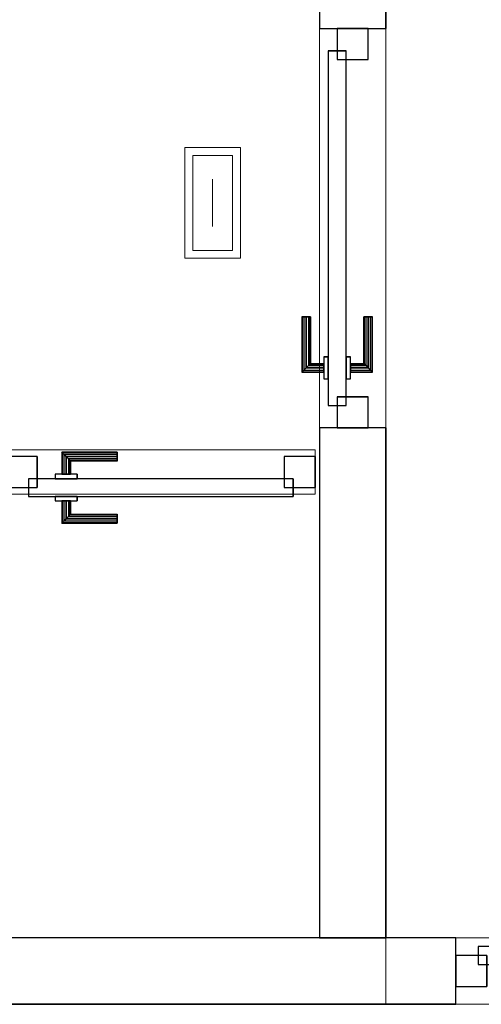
# Model space of a CAD drawing. Header units: metres. Extents: x 391.1 to 427.5, y 12.7 to 28.4.
# Tile 194 of 240: x 413.3 to 414.4, y 18.5 to 20.7. Entities that reach past the tile are written whole.
import ezdxf

# ---------------------------------------------------------------- set-up
doc = ezdxf.new("R2010")
doc.units = ezdxf.units.M
doc.layers.add('01_CARPINTERIA', color=5, linetype='Continuous', lineweight=25, true_color=0x0000ff)
for name, color, linetype, lineweight in [('A-DETL-GENF-OTLN', 7, 'Continuous', 18), ('A-GENM-____-OTLN', 7, 'Continuous', 18), ('A-WALL-____-MCUT', 7, 'Continuous', 25), ('A-WALL-____-OTLN', 7, 'Continuous', 25)]:
    doc.layers.add(name, color=color, linetype=linetype, lineweight=lineweight)

# ---------------------------------------------------------------- blocks, each defined once
blk = doc.blocks.new('Family - LONDR55-XX_ZZ-ARQ-CAA-M3D-Londres55-153381-01_ENLLUMENAT_PS1')
at = {"layer": '01_CARPINTERIA', "color": 161, "true_color": 0xaaaaff}
for p, q in [((0.4467, 0.1487), (0.4467, 0.15)), ((0.4467, 0.15), (0.4467, 0.1487)), ((0.5717, 0.15), (0.4467, 0.15)), ((0.4467, 0.145), (0.4467, 0.1487)), ((0.4467, 0.1487), (0.4467, 0.145)), ((0.5703, 0.1487), (0.4467, 0.1487)), ((0.5703, 0.1487), (0.4467, 0.1487)), ((0.4467, 0.14), (0.4467, 0.145)), ((0.4467, 0.145), (0.4467, 0.14)), ((0.5667, 0.145), (0.4467, 0.145)), ((0.5667, 0.145), (0.4467, 0.145)), ((0.4467, 0.135), (0.4467, 0.14)), ((0.4467, 0.14), (0.4467, 0.135)), ((0.4467, 0.14), (0.5617, 0.14)), ((0.5617, 0.14), (0.4467, 0.14)), ((0.4467, 0.135), (0.4467, 0.1313)), ((0.4467, 0.1313), (0.4467, 0.135)), ((0.5567, 0.135), (0.4467, 0.135)), ((0.5567, 0.135), (0.4467, 0.135)), ((0.553, 0.1313), (0.5567, 0.135)), ((0.5567, 0.135), (0.553, 0.1313)), ((0.5567, 0.135), (0.5617, 0.14)), ((0.5617, 0.14), (0.5567, 0.135)), ((0.5567, 0.1), (0.5567, 0.135)), ((0.5567, 0.1), (0.5567, 0.135)), ((0.5667, 0.145), (0.5617, 0.14)), ((0.5617, 0.14), (0.5667, 0.145)), ((0.5617, 0.14), (0.5617, 0.1)), ((0.5617, 0.1), (0.5617, 0.14)), ((0.5703, 0.1487), (0.5667, 0.145)), ((0.5667, 0.145), (0.5703, 0.1487)), ((0.5667, 0.1), (0.5667, 0.145)), ((0.5667, 0.1), (0.5667, 0.145)), ((0.5717, 0.15), (0.5703, 0.1487)), ((0.5703, 0.1487), (0.5717, 0.15)), ((0.5703, 0.1), (0.5703, 0.1487)), ((0.5703, 0.1), (0.5703, 0.1487)), ((0.5717, 0.1), (0.5717, 0.15)), ((0.4467, 0.1313), (0.4467, 0.13)), ((0.4467, 0.13), (0.4467, 0.1313)), ((0.553, 0.1313), (0.4467, 0.1313)), ((0.553, 0.1313), (0.4467, 0.1313)), ((0.5517, 0.13), (0.4467, 0.13)), ((0.5517, 0.13), (0.553, 0.1313)), ((0.553, 0.1313), (0.5517, 0.13)), ((0.5517, 0.1), (0.5517, 0.13)), ((0.553, 0.1), (0.553, 0.1313)), ((0.553, 0.1), (0.553, 0.1313)), ((0.6467, 0.09), (0.05, 0.09)), ((0.05, 0.09), (0.05, 0.05)), ((0.6467, 0.09), (0.05, 0.09)), ((0.05, 0.05), (0.05, 0.09)), ((0.5867, 0.1), (0.5367, 0.1)), ((0.5367, 0.1), (0.5367, 0.09)), ((0.5367, 0.09), (0.5367, 0.1)), ((0.5867, 0.1), (0.5367, 0.1)), ((0.5367, 0.09), (0.5867, 0.09)), ((0.5367, 0.09), (0.5867, 0.09)), ((0.553, 0.1), (0.5517, 0.1)), ((0.5517, 0.1), (0.553, 0.1)), ((0.5567, 0.1), (0.553, 0.1)), ((0.553, 0.1), (0.5567, 0.1)), ((0.5617, 0.1), (0.5567, 0.1)), ((0.5567, 0.1), (0.5617, 0.1)), ((0.5667, 0.1), (0.5617, 0.1)), ((0.5617, 0.1), (0.5667, 0.1)), ((0.5667, 0.1), (0.5703, 0.1)), ((0.5703, 0.1), (0.5667, 0.1)), ((0.5703, 0.1), (0.5717, 0.1)), ((0.5717, 0.1), (0.5703, 0.1)), ((0.5867, 0.09), (0.5867, 0.1)), ((0.5867, 0.09), (0.5867, 0.1)), ((0.6467, 0.05), (0.6467, 0.09)), ((0.6467, 0.05), (0.6467, 0.09)), ((0.07, 0.07), (0, 0.07)), ((0, 0.07), (0, 0)), ((0.07, 0.07), (0, 0.07)), ((0, 0), (0, 0.07)), ((0.07, 0), (0.07, 0.07)), ((0.07, 0), (0.07, 0.07)), ((0.6967, 0.07), (0.6267, 0.07)), ((0.6267, 0.07), (0.6267, 0)), ((0.6967, 0.07), (0.6267, 0.07)), ((0.6267, 0), (0.6267, 0.07)), ((0.6967, 0), (0.6967, 0.07)), ((0.6967, 0), (0.6967, 0.07)), ((0.05, 0.05), (0.6467, 0.05)), ((0.05, 0.05), (0.6467, 0.05)), ((0.5867, 0.05), (0.5367, 0.05)), ((0.5367, 0.05), (0.5367, 0.04)), ((0.5867, 0.05), (0.5367, 0.05)), ((0.5367, 0.04), (0.5367, 0.05)), ((0.5867, 0.04), (0.5867, 0.05)), ((0.5867, 0.04), (0.5867, 0.05)), ((0.5367, 0.04), (0.5867, 0.04)), ((0.5367, 0.04), (0.5867, 0.04)), ((0.553, 0.04), (0.5517, 0.04)), ((0.5517, 0.04), (0.553, 0.04)), ((0.5517, 0.01), (0.5517, 0.04)), ((0.5567, 0.04), (0.553, 0.04)), ((0.553, 0.04), (0.5567, 0.04)), ((0.553, 0.0087), (0.553, 0.04)), ((0.553, 0.0087), (0.553, 0.04)), ((0.5567, 0.04), (0.5617, 0.04)), ((0.5617, 0.04), (0.5567, 0.04)), ((0.5567, 0.005), (0.5567, 0.04)), ((0.5567, 0.005), (0.5567, 0.04)), ((0.5617, 0.04), (0.5667, 0.04)), ((0.5667, 0.04), (0.5617, 0.04)), ((0.5617, 0.04), (0.5617, 0)), ((0.5617, 0), (0.5617, 0.04)), ((0.5667, 0.04), (0.5703, 0.04)), ((0.5703, 0.04), (0.5667, 0.04)), ((0.5667, -0.005), (0.5667, 0.04)), ((0.5667, -0.005), (0.5667, 0.04)), ((0.5703, 0.04), (0.5717, 0.04)), ((0.5717, 0.04), (0.5703, 0.04)), ((0.5703, -0.0087), (0.5703, 0.04)), ((0.5703, -0.0087), (0.5703, 0.04)), ((0.5717, -0.01), (0.5717, 0.04)), ((0, 0), (0.07, 0)), ((0, 0), (0.07, 0)), ((0.4467, 0.0087), (0.4467, 0.01)), ((0.4467, 0.01), (0.4467, 0.0087)), ((0.4467, 0.01), (0.5517, 0.01)), ((0.4467, 0.005), (0.4467, 0.0087)), ((0.4467, 0.0087), (0.4467, 0.005)), ((0.4467, 0.0087), (0.553, 0.0087)), ((0.4467, 0.0087), (0.553, 0.0087)), ((0.4467, 0), (0.4467, 0.005)), ((0.4467, 0.005), (0.4467, 0)), ((0.4467, 0.005), (0.5567, 0.005)), ((0.4467, 0.005), (0.5567, 0.005)), ((0.4467, -0.005), (0.4467, 0)), ((0.5617, 0), (0.4467, 0)), ((0.4467, 0), (0.5617, 0)), ((0.553, 0.0087), (0.5517, 0.01)), ((0.5517, 0.01), (0.553, 0.0087)), ((0.5567, 0.005), (0.553, 0.0087)), ((0.553, 0.0087), (0.5567, 0.005)), ((0.5617, 0), (0.5567, 0.005)), ((0.5567, 0.005), (0.5617, 0)), ((0.6267, 0), (0.6967, 0)), ((0.6267, 0), (0.6967, 0)), ((0.4467, 0), (0.4467, -0.005)), ((0.4467, -0.005), (0.4467, -0.0087)), ((0.4467, -0.0087), (0.4467, -0.005)), ((0.4467, -0.005), (0.5667, -0.005)), ((0.4467, -0.005), (0.5667, -0.005)), ((0.4467, -0.0087), (0.4467, -0.01)), ((0.4467, -0.01), (0.4467, -0.0087)), ((0.4467, -0.0087), (0.5703, -0.0087)), ((0.4467, -0.0087), (0.5703, -0.0087)), ((0.4467, -0.01), (0.5717, -0.01)), ((0.5617, 0), (0.5667, -0.005)), ((0.5667, -0.005), (0.5617, 0)), ((0.5667, -0.005), (0.5703, -0.0087)), ((0.5703, -0.0087), (0.5667, -0.005)), ((0.5703, -0.0087), (0.5717, -0.01)), ((0.5717, -0.01), (0.5703, -0.0087))]:
    blk.add_line(p, q, dxfattribs=at)
blk = doc.blocks.new('Family - Porta PS-1-153382-01_ENLLUMENAT_PS1')
blk.add_blockref('Family - LONDR55-XX_ZZ-ARQ-CAA-M3D-Londres55-153381-01_ENLLUMENAT_PS1', (0, 0))
blk = doc.blocks.new('Family - LONDR55-XX_ZZ-ARQ-CAA-M3D-Londres55-153384-01_ENLLUMENAT_PS1')
at = {"layer": '01_CARPINTERIA', "color": 161, "true_color": 0xaaaaff}
for p, q in [((0.5879, 0.1487), (0.5879, 0.15)), ((0.5879, 0.15), (0.5879, 0.1487)), ((0.7129, 0.15), (0.5879, 0.15)), ((0.5879, 0.145), (0.5879, 0.1487)), ((0.5879, 0.1487), (0.5879, 0.145)), ((0.7116, 0.1487), (0.5879, 0.1487)), ((0.7116, 0.1487), (0.5879, 0.1487)), ((0.5879, 0.14), (0.5879, 0.145)), ((0.5879, 0.145), (0.5879, 0.14)), ((0.7079, 0.145), (0.5879, 0.145)), ((0.7079, 0.145), (0.5879, 0.145)), ((0.5879, 0.135), (0.5879, 0.14)), ((0.5879, 0.14), (0.5879, 0.135)), ((0.5879, 0.14), (0.7029, 0.14)), ((0.7029, 0.14), (0.5879, 0.14)), ((0.5879, 0.135), (0.5879, 0.1313)), ((0.5879, 0.1313), (0.5879, 0.135)), ((0.6979, 0.135), (0.5879, 0.135)), ((0.6979, 0.135), (0.5879, 0.135)), ((0.6943, 0.1313), (0.6979, 0.135)), ((0.6979, 0.135), (0.6943, 0.1313)), ((0.6979, 0.135), (0.7029, 0.14)), ((0.7029, 0.14), (0.6979, 0.135)), ((0.6979, 0.1), (0.6979, 0.135)), ((0.6979, 0.1), (0.6979, 0.135)), ((0.7079, 0.145), (0.7029, 0.14)), ((0.7029, 0.14), (0.7079, 0.145)), ((0.7029, 0.14), (0.7029, 0.1)), ((0.7029, 0.1), (0.7029, 0.14)), ((0.7116, 0.1487), (0.7079, 0.145)), ((0.7079, 0.145), (0.7116, 0.1487)), ((0.7079, 0.1), (0.7079, 0.145)), ((0.7079, 0.1), (0.7079, 0.145)), ((0.7129, 0.15), (0.7116, 0.1487)), ((0.7116, 0.1487), (0.7129, 0.15)), ((0.7116, 0.1), (0.7116, 0.1487)), ((0.7116, 0.1), (0.7116, 0.1487)), ((0.7129, 0.1), (0.7129, 0.15)), ((0.8253, 0.1487), (0.8239, 0.15)), ((0.8239, 0.15), (0.8239, 0.1)), ((0.8239, 0.15), (0.8253, 0.1487)), ((0.9489, 0.15), (0.8239, 0.15)), ((0.8289, 0.145), (0.8253, 0.1487)), ((0.8253, 0.1487), (0.8253, 0.1)), ((0.8253, 0.1487), (0.8253, 0.1)), ((0.8253, 0.1487), (0.8289, 0.145)), ((0.9489, 0.1487), (0.8253, 0.1487)), ((0.9489, 0.1487), (0.8253, 0.1487)), ((0.8339, 0.14), (0.8289, 0.145)), ((0.8289, 0.145), (0.8289, 0.1)), ((0.8289, 0.145), (0.8289, 0.1)), ((0.8289, 0.145), (0.8339, 0.14)), ((0.9489, 0.145), (0.8289, 0.145)), ((0.9489, 0.145), (0.8289, 0.145)), ((0.8339, 0.1), (0.8339, 0.14)), ((0.8339, 0.14), (0.8339, 0.1)), ((0.8339, 0.14), (0.8389, 0.135)), ((0.8389, 0.135), (0.8339, 0.14)), ((0.8339, 0.14), (0.9489, 0.14)), ((0.9489, 0.14), (0.8339, 0.14)), ((0.8389, 0.135), (0.8389, 0.1)), ((0.8389, 0.135), (0.8426, 0.1313)), ((0.8426, 0.1313), (0.8389, 0.135)), ((0.8389, 0.135), (0.8389, 0.1)), ((0.9489, 0.135), (0.8389, 0.135)), ((0.9489, 0.135), (0.8389, 0.135)), ((0.9489, 0.1487), (0.9489, 0.15)), ((0.9489, 0.15), (0.9489, 0.1487)), ((0.9489, 0.145), (0.9489, 0.1487)), ((0.9489, 0.1487), (0.9489, 0.145)), ((0.9489, 0.145), (0.9489, 0.14)), ((0.9489, 0.14), (0.9489, 0.145)), ((0.9489, 0.14), (0.9489, 0.135)), ((0.9489, 0.135), (0.9489, 0.14)), ((0.9489, 0.135), (0.9489, 0.1313)), ((0.9489, 0.1313), (0.9489, 0.135)), ((0.5879, 0.1313), (0.5879, 0.13)), ((0.5879, 0.13), (0.5879, 0.1313)), ((0.6943, 0.1313), (0.5879, 0.1313)), ((0.6943, 0.1313), (0.5879, 0.1313)), ((0.6929, 0.13), (0.5879, 0.13)), ((0.6929, 0.13), (0.6943, 0.1313)), ((0.6943, 0.1313), (0.6929, 0.13)), ((0.6929, 0.1), (0.6929, 0.13)), ((0.6943, 0.1), (0.6943, 0.1313)), ((0.6943, 0.1), (0.6943, 0.1313)), ((0.8426, 0.1313), (0.8426, 0.1)), ((0.8426, 0.1313), (0.8439, 0.13)), ((0.8439, 0.13), (0.8426, 0.1313)), ((0.8426, 0.1313), (0.8426, 0.1)), ((0.9489, 0.1313), (0.8426, 0.1313)), ((0.9489, 0.1313), (0.8426, 0.1313)), ((0.8439, 0.13), (0.8439, 0.1)), ((0.9489, 0.13), (0.8439, 0.13)), ((0.9489, 0.1313), (0.9489, 0.13)), ((0.9489, 0.13), (0.9489, 0.1313)), ((0.7679, 0.09), (0.05, 0.09)), ((0.05, 0.09), (0.05, 0.05)), ((0.7679, 0.09), (0.05, 0.09)), ((0.05, 0.09), (0.05, 0.05)), ((0.7279, 0.1), (0.6779, 0.1)), ((0.6779, 0.1), (0.6779, 0.09)), ((0.6779, 0.1), (0.6779, 0.09)), ((0.7279, 0.1), (0.6779, 0.1)), ((0.6779, 0.09), (0.7279, 0.09)), ((0.6779, 0.09), (0.7279, 0.09)), ((0.6943, 0.1), (0.6929, 0.1)), ((0.6929, 0.1), (0.6943, 0.1)), ((0.6979, 0.1), (0.6943, 0.1)), ((0.6943, 0.1), (0.6979, 0.1)), ((0.7029, 0.1), (0.6979, 0.1)), ((0.6979, 0.1), (0.7029, 0.1)), ((0.7079, 0.1), (0.7029, 0.1)), ((0.7029, 0.1), (0.7079, 0.1)), ((0.7079, 0.1), (0.7116, 0.1)), ((0.7116, 0.1), (0.7079, 0.1)), ((0.7116, 0.1), (0.7129, 0.1)), ((0.7129, 0.1), (0.7116, 0.1)), ((0.7279, 0.09), (0.7279, 0.1)), ((0.7279, 0.1), (0.7279, 0.09)), ((0.7679, 0.05), (0.7679, 0.09)), ((0.7679, 0.09), (0.7679, 0.05)), ((1.4869, 0.09), (0.7689, 0.09)), ((0.7689, 0.09), (0.7689, 0.05)), ((1.4869, 0.09), (0.7689, 0.09)), ((0.7689, 0.09), (0.7689, 0.05)), ((0.8589, 0.1), (0.8089, 0.1)), ((0.8089, 0.1), (0.8089, 0.09)), ((0.8089, 0.1), (0.8089, 0.09)), ((0.8589, 0.1), (0.8089, 0.1)), ((0.8089, 0.09), (0.8589, 0.09)), ((0.8089, 0.09), (0.8589, 0.09)), ((0.8253, 0.1), (0.8239, 0.1)), ((0.8239, 0.1), (0.8253, 0.1)), ((0.8289, 0.1), (0.8253, 0.1)), ((0.8253, 0.1), (0.8289, 0.1)), ((0.8339, 0.1), (0.8289, 0.1)), ((0.8289, 0.1), (0.8339, 0.1)), ((0.8389, 0.1), (0.8339, 0.1)), ((0.8339, 0.1), (0.8389, 0.1)), ((0.8389, 0.1), (0.8426, 0.1)), ((0.8426, 0.1), (0.8389, 0.1)), ((0.8426, 0.1), (0.8439, 0.1)), ((0.8439, 0.1), (0.8426, 0.1)), ((0.8589, 0.09), (0.8589, 0.1)), ((0.8589, 0.1), (0.8589, 0.09)), ((1.4869, 0.05), (1.4869, 0.09)), ((1.4869, 0.09), (1.4869, 0.05)), ((0.07, 0.07), (0, 0.07)), ((0, 0.07), (0, 0)), ((0.07, 0.07), (0, 0.07)), ((0, 0.07), (0, 0)), ((0.07, 0), (0.07, 0.07)), ((0.07, 0.07), (0.07, 0)), ((1.5369, 0.07), (1.4669, 0.07)), ((1.4669, 0.07), (1.4669, 0)), ((1.5369, 0.07), (1.4669, 0.07)), ((1.4669, 0.07), (1.4669, 0)), ((1.5369, 0), (1.5369, 0.07)), ((1.5369, 0.07), (1.5369, 0)), ((0.05, 0.05), (0.7679, 0.05)), ((0.05, 0.05), (0.7679, 0.05)), ((0.7279, 0.05), (0.6779, 0.05)), ((0.6779, 0.05), (0.6779, 0.04)), ((0.7279, 0.05), (0.6779, 0.05)), ((0.6779, 0.05), (0.6779, 0.04)), ((0.7279, 0.04), (0.7279, 0.05)), ((0.7279, 0.05), (0.7279, 0.04)), ((0.7979, 0.05), (0.7379, 0.05)), ((0.7379, 0.05), (0.7379, 0.02)), ((0.7979, 0.05), (0.7379, 0.05)), ((0.7379, 0.05), (0.7379, 0.02)), ((0.7689, 0.05), (1.4869, 0.05)), ((0.7689, 0.05), (1.4869, 0.05)), ((0.7979, 0.02), (0.7979, 0.05)), ((0.7979, 0.05), (0.7979, 0.02)), ((0.8589, 0.05), (0.8089, 0.05)), ((0.8089, 0.05), (0.8089, 0.04)), ((0.8589, 0.05), (0.8089, 0.05)), ((0.8089, 0.05), (0.8089, 0.04)), ((0.8589, 0.04), (0.8589, 0.05)), ((0.8589, 0.05), (0.8589, 0.04)), ((0.6779, 0.04), (0.7279, 0.04)), ((0.6779, 0.04), (0.7279, 0.04)), ((0.6943, 0.04), (0.6929, 0.04)), ((0.6929, 0.04), (0.6943, 0.04)), ((0.6929, 0.01), (0.6929, 0.04)), ((0.6979, 0.04), (0.6943, 0.04)), ((0.6943, 0.04), (0.6979, 0.04)), ((0.6943, 0.0087), (0.6943, 0.04)), ((0.6943, 0.0087), (0.6943, 0.04)), ((0.6979, 0.04), (0.7029, 0.04)), ((0.7029, 0.04), (0.6979, 0.04)), ((0.6979, 0.005), (0.6979, 0.04)), ((0.6979, 0.005), (0.6979, 0.04)), ((0.7029, 0.04), (0.7079, 0.04)), ((0.7079, 0.04), (0.7029, 0.04)), ((0.7029, 0.04), (0.7029, 0)), ((0.7029, 0), (0.7029, 0.04)), ((0.7079, 0.04), (0.7116, 0.04)), ((0.7116, 0.04), (0.7079, 0.04)), ((0.7079, -0.005), (0.7079, 0.04)), ((0.7079, -0.005), (0.7079, 0.04)), ((0.7116, 0.04), (0.7129, 0.04)), ((0.7129, 0.04), (0.7116, 0.04)), ((0.7116, -0.0087), (0.7116, 0.04)), ((0.7116, -0.0087), (0.7116, 0.04)), ((0.7129, -0.01), (0.7129, 0.04)), ((0.8089, 0.04), (0.8589, 0.04)), ((0.8089, 0.04), (0.8589, 0.04)), ((0.8253, 0.04), (0.8239, 0.04)), ((0.8239, 0.04), (0.8253, 0.04)), ((0.8239, 0.04), (0.8239, -0.01)), ((0.8289, 0.04), (0.8253, 0.04)), ((0.8253, 0.04), (0.8289, 0.04)), ((0.8253, 0.04), (0.8253, -0.0087)), ((0.8253, 0.04), (0.8253, -0.0087)), ((0.8289, 0.04), (0.8339, 0.04)), ((0.8339, 0.04), (0.8289, 0.04)), ((0.8289, 0.04), (0.8289, -0.005)), ((0.8289, 0.04), (0.8289, -0.005)), ((0.8339, 0.04), (0.8389, 0.04)), ((0.8389, 0.04), (0.8339, 0.04)), ((0.8339, 0), (0.8339, 0.04)), ((0.8339, 0.04), (0.8339, 0)), ((0.8389, 0.04), (0.8426, 0.04)), ((0.8426, 0.04), (0.8389, 0.04)), ((0.8389, 0.04), (0.8389, 0.005)), ((0.8389, 0.04), (0.8389, 0.005)), ((0.8426, 0.04), (0.8439, 0.04)), ((0.8439, 0.04), (0.8426, 0.04)), ((0.8426, 0.04), (0.8426, 0.0087)), ((0.8426, 0.04), (0.8426, 0.0087)), ((0.8439, 0.04), (0.8439, 0.01)), ((0, 0), (0.07, 0)), ((0, 0), (0.07, 0)), ((0.5879, 0.0087), (0.5879, 0.01)), ((0.5879, 0.01), (0.5879, 0.0087)), ((0.5879, 0.01), (0.6929, 0.01)), ((0.5879, 0.005), (0.5879, 0.0087)), ((0.5879, 0.0087), (0.5879, 0.005)), ((0.5879, 0.0087), (0.6943, 0.0087)), ((0.5879, 0.0087), (0.6943, 0.0087)), ((0.5879, 0), (0.5879, 0.005)), ((0.5879, 0.005), (0.5879, 0)), ((0.5879, 0.005), (0.6979, 0.005)), ((0.5879, 0.005), (0.6979, 0.005)), ((0.5879, -0.005), (0.5879, 0)), ((0.5879, 0), (0.5879, -0.005)), ((0.7029, 0), (0.5879, 0)), ((0.5879, 0), (0.7029, 0)), ((0.6943, 0.0087), (0.6929, 0.01)), ((0.6929, 0.01), (0.6943, 0.0087)), ((0.6979, 0.005), (0.6943, 0.0087)), ((0.6943, 0.0087), (0.6979, 0.005)), ((0.7029, 0), (0.6979, 0.005)), ((0.6979, 0.005), (0.7029, 0)), ((0.7029, 0), (0.7079, -0.005)), ((0.7379, 0.02), (0.7979, 0.02)), ((0.7379, 0.02), (0.7979, 0.02)), ((0.8389, 0.005), (0.8339, 0)), ((0.8339, 0), (0.8389, 0.005)), ((0.9489, 0), (0.8339, 0)), ((0.8339, 0), (0.9489, 0)), ((0.8426, 0.0087), (0.8389, 0.005)), ((0.8389, 0.005), (0.8426, 0.0087)), ((0.8389, 0.005), (0.9489, 0.005)), ((0.8389, 0.005), (0.9489, 0.005)), ((0.8439, 0.01), (0.8426, 0.0087)), ((0.8426, 0.0087), (0.8439, 0.01)), ((0.8426, 0.0087), (0.9489, 0.0087)), ((0.8426, 0.0087), (0.9489, 0.0087)), ((0.8439, 0.01), (0.9489, 0.01)), ((0.9489, 0.0087), (0.9489, 0.01)), ((0.9489, 0.01), (0.9489, 0.0087)), ((0.9489, 0.005), (0.9489, 0.0087)), ((0.9489, 0.0087), (0.9489, 0.005)), ((0.9489, 0.005), (0.9489, 0)), ((0.9489, 0), (0.9489, 0.005)), ((0.9489, 0), (0.9489, -0.005)), ((0.9489, -0.005), (0.9489, 0)), ((1.4669, 0), (1.5369, 0)), ((1.4669, 0), (1.5369, 0)), ((0.5879, -0.005), (0.5879, -0.0087)), ((0.5879, -0.0087), (0.5879, -0.005)), ((0.5879, -0.005), (0.7079, -0.005)), ((0.5879, -0.005), (0.7079, -0.005)), ((0.5879, -0.0087), (0.5879, -0.01)), ((0.5879, -0.01), (0.5879, -0.0087)), ((0.5879, -0.0087), (0.7116, -0.0087)), ((0.5879, -0.0087), (0.7116, -0.0087)), ((0.5879, -0.01), (0.7129, -0.01)), ((0.7079, -0.005), (0.7029, 0)), ((0.7079, -0.005), (0.7116, -0.0087)), ((0.7116, -0.0087), (0.7079, -0.005)), ((0.7116, -0.0087), (0.7129, -0.01)), ((0.7129, -0.01), (0.7116, -0.0087)), ((0.8239, -0.01), (0.8253, -0.0087)), ((0.8253, -0.0087), (0.8239, -0.01)), ((0.8239, -0.01), (0.9489, -0.01)), ((0.8253, -0.0087), (0.8289, -0.005)), ((0.8289, -0.005), (0.8253, -0.0087)), ((0.8253, -0.0087), (0.9489, -0.0087)), ((0.8253, -0.0087), (0.9489, -0.0087)), ((0.8289, -0.005), (0.8339, 0)), ((0.8339, 0), (0.8289, -0.005)), ((0.8289, -0.005), (0.9489, -0.005)), ((0.8289, -0.005), (0.9489, -0.005)), ((0.9489, -0.005), (0.9489, -0.0087)), ((0.9489, -0.0087), (0.9489, -0.005)), ((0.9489, -0.0087), (0.9489, -0.01)), ((0.9489, -0.01), (0.9489, -0.0087))]:
    blk.add_line(p, q, dxfattribs=at)
blk = doc.blocks.new('Family - Porta PS-1-153385-01_ENLLUMENAT_PS1')
blk.add_blockref('Family - LONDR55-XX_ZZ-ARQ-CAA-M3D-Londres55-153384-01_ENLLUMENAT_PS1', (0, 0))
blk = doc.blocks.new('Family - Evans P-1-153536-01_ENLLUMENAT_PS1')
at = {"layer": 'A-WALL-____-MCUT', "color": 253, "true_color": 0xaaaaaa}
for p, q in [((10.2432, 0.15), (6.4324, 0.15)), ((6.4324, 0.15), (6.4324, 0)), ((6.4324, 0), (10.2432, 0))]:
    blk.add_line(p, q, dxfattribs=at)
at = {"layer": 'A-WALL-____-OTLN', "color": 253, "true_color": 0xaaaaaa}
for p, q in [((6.4324, 0.15), (6.4324, 0)), ((6.4324, 0.15), (10.2432, 0.15)), ((6.4324, 0), (10.2432, 0))]:
    blk.add_line(p, q, dxfattribs=at)
at = {"layer": 'A-WALL-____-OTLN', "color": 253, "lineweight": 18, "true_color": 0xaaaaaa}
blk.add_line((0, 0), (10.2432, 0), dxfattribs=at)
blk = doc.blocks.new('Family - Vano de puerta PS-1-153538-01_ENLLUMENAT_PS1')
at = {"layer": 'A-GENM-____-OTLN', "color": 253, "true_color": 0xaaaaaa}
for p, q in [((414.3139, 18.6307), (414.3139, 18.4807)), ((415.8508, 18.6307), (414.3139, 18.6307)), ((414.3139, 18.6307), (414.3139, 18.4807)), ((414.3139, 18.6307), (415.8508, 18.6307)), ((415.8508, 18.4807), (415.8508, 18.6307)), ((415.8508, 18.6307), (415.8508, 18.4807)), ((414.3139, 18.4807), (415.8508, 18.4807)), ((415.8508, 18.4807), (414.3139, 18.4807))]:
    blk.add_line(p, q, dxfattribs=at)
blk = doc.blocks.new('Family - Evans P-1-153559-01_ENLLUMENAT_PS1')
at = {"layer": 'A-WALL-____-OTLN', "color": 253, "lineweight": 18, "true_color": 0xaaaaaa}
blk.add_line((0, 0), (3.3926, 0), dxfattribs=at)
blk = doc.blocks.new('Family - Vano de puerta PS-1-153563-01_ENLLUMENAT_PS1')
at = {"layer": 'A-GENM-____-OTLN', "color": 253, "true_color": 0xaaaaaa}
for p, q in [((413.9971, 19.7307), (413.3005, 19.7307)), ((413.3005, 19.7307), (413.3005, 19.6307)), ((413.3005, 19.7307), (413.9971, 19.7307)), ((413.3005, 19.6307), (413.3005, 19.7307)), ((413.9971, 19.6307), (413.9971, 19.7307)), ((413.9971, 19.6307), (413.9971, 19.7307)), ((413.3005, 19.6307), (413.9971, 19.6307)), ((413.9971, 19.6307), (413.3005, 19.6307))]:
    blk.add_line(p, q, dxfattribs=at)
blk = doc.blocks.new('Family - LONDR55-XX_ZZ-ARQ-CAA-M3D-Londres55-153580-01_ENLLUMENAT_PS1')
at = {"layer": '01_CARPINTERIA', "color": 161, "true_color": 0xaaaaff}
for p, q in [((0.1263, 0.1487), (0.125, 0.15)), ((0.125, 0.15), (0.125, 0.1)), ((0.125, 0.15), (0.1263, 0.1487)), ((0.25, 0.15), (0.125, 0.15)), ((0.13, 0.145), (0.1263, 0.1487)), ((0.1263, 0.1487), (0.1263, 0.1)), ((0.1263, 0.1487), (0.1263, 0.1)), ((0.1263, 0.1487), (0.13, 0.145)), ((0.25, 0.1487), (0.1263, 0.1487)), ((0.25, 0.1487), (0.1263, 0.1487)), ((0.135, 0.14), (0.13, 0.145)), ((0.13, 0.145), (0.13, 0.1)), ((0.13, 0.145), (0.13, 0.1)), ((0.13, 0.145), (0.135, 0.14)), ((0.25, 0.145), (0.13, 0.145)), ((0.25, 0.145), (0.13, 0.145)), ((0.135, 0.1), (0.135, 0.14)), ((0.135, 0.14), (0.135, 0.1)), ((0.135, 0.14), (0.14, 0.135)), ((0.14, 0.135), (0.135, 0.14)), ((0.135, 0.14), (0.25, 0.14)), ((0.25, 0.14), (0.135, 0.14)), ((0.14, 0.135), (0.14, 0.1)), ((0.14, 0.135), (0.1437, 0.1313)), ((0.1437, 0.1313), (0.14, 0.135)), ((0.14, 0.135), (0.14, 0.1)), ((0.25, 0.135), (0.14, 0.135)), ((0.25, 0.135), (0.14, 0.135)), ((0.25, 0.1487), (0.25, 0.15)), ((0.25, 0.15), (0.25, 0.1487)), ((0.25, 0.145), (0.25, 0.1487)), ((0.25, 0.1487), (0.25, 0.145)), ((0.25, 0.145), (0.25, 0.14)), ((0.25, 0.14), (0.25, 0.145)), ((0.25, 0.14), (0.25, 0.135)), ((0.25, 0.135), (0.25, 0.14)), ((0.25, 0.135), (0.25, 0.1313)), ((0.25, 0.1313), (0.25, 0.135)), ((0.1437, 0.1313), (0.1437, 0.1)), ((0.1437, 0.1313), (0.145, 0.13)), ((0.145, 0.13), (0.1437, 0.1313)), ((0.1437, 0.1313), (0.1437, 0.1)), ((0.25, 0.1313), (0.1437, 0.1313)), ((0.25, 0.1313), (0.1437, 0.1313)), ((0.145, 0.13), (0.145, 0.1)), ((0.25, 0.13), (0.145, 0.13)), ((0.25, 0.1313), (0.25, 0.13)), ((0.25, 0.13), (0.25, 0.1313)), ((0.85, 0.09), (0.05, 0.09)), ((0.05, 0.09), (0.05, 0.05)), ((0.85, 0.09), (0.05, 0.09)), ((0.05, 0.09), (0.05, 0.05)), ((0.16, 0.1), (0.11, 0.1)), ((0.11, 0.1), (0.11, 0.09)), ((0.11, 0.1), (0.11, 0.09)), ((0.16, 0.1), (0.11, 0.1)), ((0.11, 0.09), (0.16, 0.09)), ((0.11, 0.09), (0.16, 0.09)), ((0.1263, 0.1), (0.125, 0.1)), ((0.125, 0.1), (0.1263, 0.1)), ((0.13, 0.1), (0.1263, 0.1)), ((0.1263, 0.1), (0.13, 0.1)), ((0.135, 0.1), (0.13, 0.1)), ((0.13, 0.1), (0.135, 0.1)), ((0.14, 0.1), (0.135, 0.1)), ((0.135, 0.1), (0.14, 0.1)), ((0.14, 0.1), (0.1437, 0.1)), ((0.1437, 0.1), (0.14, 0.1)), ((0.1437, 0.1), (0.145, 0.1)), ((0.145, 0.1), (0.1437, 0.1)), ((0.16, 0.09), (0.16, 0.1)), ((0.16, 0.1), (0.16, 0.09)), ((0.85, 0.05), (0.85, 0.09)), ((0.85, 0.09), (0.85, 0.05)), ((0.07, 0.07), (0, 0.07)), ((0, 0.07), (0, 0)), ((0.07, 0.07), (0, 0.07)), ((0, 0.07), (0, 0)), ((0.07, 0), (0.07, 0.07)), ((0.07, 0.07), (0.07, 0)), ((0.9, 0.07), (0.83, 0.07)), ((0.83, 0.07), (0.83, 0)), ((0.9, 0.07), (0.83, 0.07)), ((0.83, 0.07), (0.83, 0)), ((0.9, 0), (0.9, 0.07)), ((0.9, 0.07), (0.9, 0)), ((0.05, 0.05), (0.85, 0.05)), ((0.05, 0.05), (0.85, 0.05)), ((0.16, 0.05), (0.11, 0.05)), ((0.11, 0.05), (0.11, 0.04)), ((0.16, 0.05), (0.11, 0.05)), ((0.11, 0.05), (0.11, 0.04)), ((0.16, 0.04), (0.16, 0.05)), ((0.16, 0.05), (0.16, 0.04)), ((0.11, 0.04), (0.16, 0.04)), ((0.11, 0.04), (0.16, 0.04)), ((0.1263, 0.04), (0.125, 0.04)), ((0.125, 0.04), (0.1263, 0.04)), ((0.125, 0.04), (0.125, -0.01)), ((0.13, 0.04), (0.1263, 0.04)), ((0.1263, 0.04), (0.13, 0.04)), ((0.1263, 0.04), (0.1263, -0.0087)), ((0.1263, 0.04), (0.1263, -0.0087)), ((0.13, 0.04), (0.135, 0.04)), ((0.135, 0.04), (0.13, 0.04)), ((0.13, 0.04), (0.13, -0.005)), ((0.13, 0.04), (0.13, -0.005)), ((0.135, 0.04), (0.14, 0.04)), ((0.14, 0.04), (0.135, 0.04)), ((0.135, 0), (0.135, 0.04)), ((0.135, 0.04), (0.135, 0)), ((0.14, 0.04), (0.1437, 0.04)), ((0.1437, 0.04), (0.14, 0.04)), ((0.14, 0.04), (0.14, 0.005)), ((0.14, 0.04), (0.14, 0.005)), ((0.1437, 0.04), (0.145, 0.04)), ((0.145, 0.04), (0.1437, 0.04)), ((0.1437, 0.04), (0.1437, 0.0087)), ((0.1437, 0.04), (0.1437, 0.0087)), ((0.145, 0.04), (0.145, 0.01)), ((0, 0), (0.07, 0)), ((0, 0), (0.07, 0)), ((0.13, -0.005), (0.135, 0)), ((0.135, 0), (0.13, -0.005)), ((0.14, 0.005), (0.135, 0)), ((0.135, 0), (0.14, 0.005)), ((0.25, 0), (0.135, 0)), ((0.135, 0), (0.25, 0)), ((0.1437, 0.0087), (0.14, 0.005)), ((0.14, 0.005), (0.1437, 0.0087)), ((0.14, 0.005), (0.25, 0.005)), ((0.14, 0.005), (0.25, 0.005)), ((0.145, 0.01), (0.1437, 0.0087)), ((0.1437, 0.0087), (0.145, 0.01)), ((0.1437, 0.0087), (0.25, 0.0087)), ((0.1437, 0.0087), (0.25, 0.0087)), ((0.145, 0.01), (0.25, 0.01)), ((0.25, 0.0087), (0.25, 0.01)), ((0.25, 0.01), (0.25, 0.0087)), ((0.25, 0.005), (0.25, 0.0087)), ((0.25, 0.0087), (0.25, 0.005)), ((0.25, 0.005), (0.25, 0)), ((0.25, 0), (0.25, 0.005)), ((0.25, 0), (0.25, -0.005)), ((0.25, -0.005), (0.25, 0)), ((0.83, 0), (0.9, 0)), ((0.83, 0), (0.9, 0)), ((0.125, -0.01), (0.1263, -0.0087)), ((0.1263, -0.0087), (0.125, -0.01)), ((0.125, -0.01), (0.25, -0.01)), ((0.1263, -0.0087), (0.13, -0.005)), ((0.13, -0.005), (0.1263, -0.0087)), ((0.1263, -0.0087), (0.25, -0.0087)), ((0.1263, -0.0087), (0.25, -0.0087)), ((0.13, -0.005), (0.25, -0.005)), ((0.13, -0.005), (0.25, -0.005)), ((0.25, -0.005), (0.25, -0.0087)), ((0.25, -0.0087), (0.25, -0.005)), ((0.25, -0.0087), (0.25, -0.01)), ((0.25, -0.01), (0.25, -0.0087))]:
    blk.add_line(p, q, dxfattribs=at)
blk = doc.blocks.new('Family - Porta PS-1-153581-01_ENLLUMENAT_PS1')
blk.add_blockref('Family - LONDR55-XX_ZZ-ARQ-CAA-M3D-Londres55-153580-01_ENLLUMENAT_PS1', (0, 0))
blk = doc.blocks.new('Family - Evans P-1-153654-01_ENLLUMENAT_PS1')
at = {"layer": 'A-WALL-____-MCUT', "color": 253, "true_color": 0xaaaaaa}
for p, q in [((1.15, 0.15), (0, 0.15)), ((0, 0.15), (0, 0)), ((1.15, 0), (1.15, 0.15)), ((2.05, 0.15), (2.05, 0)), ((2.25, 0.15), (2.05, 0.15)), ((0, 0), (1.15, 0)), ((2.05, 0), (2.25, 0))]:
    blk.add_line(p, q, dxfattribs=at)
at = {"layer": 'A-WALL-____-OTLN', "color": 253, "true_color": 0xaaaaaa}
for p, q in [((0, 0), (0, 0.15)), ((1.15, 0.15), (0, 0.15)), ((1.15, 0), (1.15, 0.15)), ((2.25, 0.15), (2.05, 0.15)), ((2.05, 0.15), (2.05, 0)), ((1.15, 0), (0, 0)), ((2.25, 0), (2.05, 0))]:
    blk.add_line(p, q, dxfattribs=at)
at = {"layer": 'A-WALL-____-OTLN', "color": 253, "lineweight": 18, "true_color": 0xaaaaaa}
blk.add_line((-0.15, 0), (5.52, 0), dxfattribs=at)
blk = doc.blocks.new('Family - Vano de puerta PS-1-153658-01_ENLLUMENAT_PS1')
at = {"layer": 'A-GENM-____-OTLN', "color": 253, "true_color": 0xaaaaaa}
for p, q in [((414.1564, 20.6807), (414.0064, 20.6807)), ((414.0064, 20.6807), (414.0064, 19.7807)), ((414.0064, 19.7807), (414.0064, 20.6807)), ((414.0064, 20.6807), (414.1564, 20.6807)), ((414.1564, 19.7807), (414.1564, 20.6807)), ((414.1564, 20.6807), (414.1564, 19.7807)), ((414.0064, 19.7807), (414.1564, 19.7807)), ((414.0064, 19.7807), (414.1564, 19.7807))]:
    blk.add_line(p, q, dxfattribs=at)
blk = doc.blocks.new('LONDR55-XX_ZZ-ARQ-CAA-M3D-Londres55_ifc-1-01_ENLLUMENAT_PS1')
at = {"layer": '01_CARPINTERIA', "color": 253, "lineweight": 18, "true_color": 0xaaaaaa}
for name, p, rotation in [('Family - Porta PS-1-153581-01_ENLLUMENAT_PS1', (414.1164, 19.7807), 90), ('Family - Porta PS-1-153382-01_ENLLUMENAT_PS1', (413.9971, 19.7157), 180)]:
    blk.add_blockref(name, p, dxfattribs=dict(at, rotation=rotation))
blk.add_blockref('Family - Porta PS-1-153385-01_ENLLUMENAT_PS1', (414.3139, 18.5207), dxfattribs=at)
at = {"layer": 'A-GENM-____-OTLN', "color": 253, "lineweight": 18, "true_color": 0xaaaaaa}
for name in ['Family - Vano de puerta PS-1-153658-01_ENLLUMENAT_PS1', 'Family - Vano de puerta PS-1-153563-01_ENLLUMENAT_PS1', 'Family - Vano de puerta PS-1-153538-01_ENLLUMENAT_PS1']:
    blk.add_blockref(name, (0, 0), dxfattribs=at)
at = {"layer": 'A-WALL-____-OTLN', "color": 253, "lineweight": 18, "true_color": 0xaaaaaa}
for name, p, rotation in [('Family - Evans P-1-153654-01_ENLLUMENAT_PS1', (414.1564, 18.6307), 90), ('Family - Evans P-1-153559-01_ENLLUMENAT_PS1', (413.9971, 19.7307), 180), ('Family - Evans P-1-153536-01_ENLLUMENAT_PS1', (420.7464, 18.6307), 180)]:
    blk.add_blockref(name, p, dxfattribs=dict(at, rotation=rotation))
blk = doc.blocks.new('ZYR_06_03 Emer Sostre Rect - 06 Emergencia Estanca 01-547978-01_ENLLUMENAT_PS1')
at = {"layer": 'A-DETL-GENF-OTLN', "color": 6, "true_color": 0xff00ff}
for p, q in [((-0.125, 0.0625), (0.125, 0.0625)), ((-0.125, -0.0625), (-0.125, 0.0625)), ((-0.1071, 0.0446), (0.1071, 0.0446)), ((-0.1071, -0.0446), (-0.1071, 0.0446)), ((0.1071, 0.0446), (0.1071, -0.0446)), ((0.125, 0.0625), (0.125, -0.0625)), ((-0.0536, 0), (0.0536, 0)), ((0.125, -0.0625), (-0.125, -0.0625)), ((0.1071, -0.0446), (-0.1071, -0.0446))]:
    blk.add_line(p, q, dxfattribs=at)

msp = doc.modelspace()

# ---------------------------------------------------------------- block references
at = {"lineweight": 5}
msp.add_blockref('LONDR55-XX_ZZ-ARQ-CAA-M3D-Londres55_ifc-1-01_ENLLUMENAT_PS1', (0, 0), dxfattribs=at)
at = {"layer": 'A-DETL-GENF-OTLN', "color": 6, "true_color": 0xff00ff, "rotation": 269.9999999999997}
msp.add_blockref('ZYR_06_03 Emer Sostre Rect - 06 Emergencia Estanca 01-547978-01_ENLLUMENAT_PS1', (413.7656, 20.2877), dxfattribs=at)

doc.saveas('drawing.dxf')
